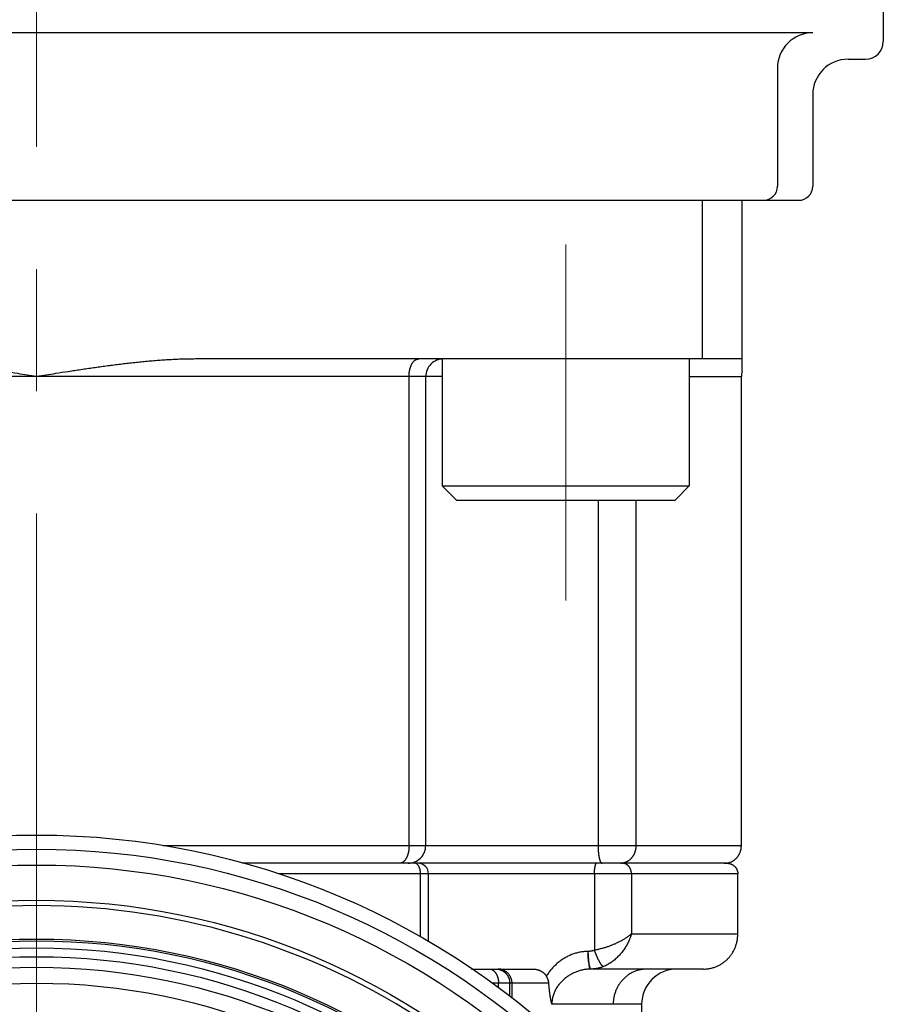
# Model space of a CAD drawing. Header units: millimetres. Extents: x 0 to 1300, y 0 to 891.
# Tile 38 of 133: x 180 to 204, y 494 to 522. Entities that reach past the tile are written whole.
import ezdxf

# ---------------------------------------------------------------- set-up
doc = ezdxf.new("R2010")
doc.units = ezdxf.units.MM
doc.header["$LTSCALE"] = 0.545669
doc.linetypes.add('CENTER', pattern=[50.8, 31.75, -6.35, 6.35, -6.35])
for name, color, linetype in [('NoLayerName_001', 7, 'Continuous'), ('NoLayerName_004', 7, 'Continuous'), ('NoLayerName_007', 7, 'Continuous')]:
    doc.layers.add(name, color=color, linetype=linetype)

msp = doc.modelspace()

# ---------------------------------------------------------------- linework, layer by layer
at = {"layer": 'NoLayerName_001', "color": 4, "linetype": 'CENTER', "lineweight": 13}
msp.add_line((180, 618.6024), (180, 449.1412), dxfattribs=at)
at = {"layer": 'NoLayerName_001', "color": 7, "linetype": 'Continuous', "lineweight": 25}
for p, q in [((204, 536.4621), (204, 521.1024)), ((201.9972, 521.3529), (158.0003, 521.3529)), ((203, 520.6024), (203.5, 520.6024)), ((201, 520.3529), (201, 517.0024)), ((202, 519.6024), (202, 517.0024)), ((158.4, 516.6024), (201.6, 516.6024))]:
    msp.add_line(p, q, dxfattribs=at)
at = {"layer": 'NoLayerName_001', "color": 2, "linetype": 'CENTER', "lineweight": 13}
msp.add_line((195, 505.2558), (195, 515.3489), dxfattribs=at)
at = {"layer": 'NoLayerName_001', "color": 110, "linetype": 'Continuous', "lineweight": 25}
for p, q in [((191.5, 512.1024), (191.5, 508.5024)), ((198.5, 512.1024), (198.5, 508.5024)), ((191.5, 508.5024), (191.9, 508.1024)), ((191.5, 508.5024), (198.5, 508.5024)), ((198.5, 508.5024), (198.1, 508.1024)), ((191.9, 508.1024), (198.1, 508.1024))]:
    msp.add_line(p, q, dxfattribs=at)
at = {"layer": 'NoLayerName_001', "color": 7, "linetype": 'Continuous', "lineweight": 25}
for radius in [21.15, 17.8]:
    msp.add_circle((180, 476.6024), radius, dxfattribs=at)
for centre, radius, start, end in [((202, 520.3529), 1, 90, 180), ((203.5, 521.1024), 0.5, 270, 0), ((203, 519.6024), 1, 90, 180), ((200.6, 517.0024), 0.4, 270, 360), ((201.6, 517.0024), 0.4, 270, 0)]:
    msp.add_arc(centre, radius, start, end, dxfattribs=at)
at = {"layer": 'NoLayerName_004', "color": 7, "linetype": 'Continuous', "lineweight": 25}
for radius in [22, 20.15, 19.05, 19]:
    msp.add_circle((180, 476.6024), radius, dxfattribs=at)
at = {"layer": 'NoLayerName_004', "color": 8, "linetype": 'Continuous', "lineweight": 25}
for radius in [21.6, 18.8, 18.5491, 18.2499]:
    msp.add_circle((180, 476.6024), radius, dxfattribs=at)
at = {"layer": 'NoLayerName_004', "color": 7, "linetype": 'Continuous', "lineweight": 25}
msp.add_arc((180, 476.6024), 20, 20.13421, 159.86579, dxfattribs=at)
at = {"layer": 'NoLayerName_007', "color": 7, "linetype": 'Continuous', "lineweight": 25}
for p, q in [((198.8746, 512.1024), (198.8746, 516.6024)), ((200, 511.7585), (200, 516.6024)), ((200, 512.1024), (184.5, 512.1024)), ((191.0285, 498.3024), (191.0285, 511.6024)), ((199.9762, 498.3024), (199.9762, 511.6024)), ((190.8091, 497.8024), (185.8172, 497.8024)), ((199.5695, 497.8024), (190.823, 497.8024)), ((191.1091, 495.5764), (191.1091, 497.5024)), ((199.876, 495.8024), (199.876, 497.5024)), ((192.3302, 494.8024), (194.0641, 494.8024)), ((198.9, 494.8024), (195.7093, 494.8024)), ((197.15, 493.8024), (197.15, 490.3561))]:
    msp.add_line(p, q, dxfattribs=at)
at = {"layer": 'NoLayerName_007', "color": 8, "linetype": 'Continuous', "lineweight": 25}
for p, q in [((191.5, 511.6024), (168.5, 511.6024)), ((190.5564, 498.3024), (190.5564, 511.6024)), ((198.5, 511.6024), (199.9762, 511.6024)), ((195.9147, 508.1024), (195.9147, 498.3024)), ((196.9872, 508.1024), (196.9872, 498.3024)), ((183.5888, 498.3024), (199.9762, 498.3024)), ((199.876, 497.5024), (186.862, 497.5024)), ((190.8825, 495.7034), (190.8825, 497.5024)), ((195.8131, 497.5024), (195.8131, 495.3364)), ((196.8605, 497.5024), (196.8605, 495.8024)), ((196.8605, 495.8024), (199.876, 495.8024)), ((193.0929, 494.4024), (192.9286, 494.4024)), ((193.0929, 494.2735), (193.0929, 494.4024)), ((194.519, 494.4024), (193.0929, 494.4024)), ((193.4107, 494.0229), (193.4107, 494.4024)), ((193.4675, 494.4024), (193.4675, 493.9781)), ((197.15, 493.8024), (194.6026, 493.8024))]:
    msp.add_line(p, q, dxfattribs=at)
at = {"layer": 'NoLayerName_007', "color": 7, "linetype": 'Continuous', "lineweight": 25}
for centre, radius, start, end in [((191.5285, 511.6024), 0.5, 89.99995, 180), ((200.4993, 511.6023), 0.5231, 162.63695, 179.9965), ((190.5285, 498.3024), 0.5, 269.99986, 0), ((199.4943, 498.2733), 0.4708, 286.96813, 302.86076), ((190.8091, 497.5024), 0.3, 0, 90), ((199.4935, 498.2776), 0.4753, 270.03363, 286.91413), ((198.15, 493.8024), 1, 90, 180), ((198.9002, 495.7925), 0.9901, 269.98827, 278.1872)]:
    msp.add_arc(centre, radius, start, end, dxfattribs=at)
at = {"layer": 'NoLayerName_007', "color": 8, "linetype": 'Continuous', "lineweight": 25}
for centre, radius, start, end in [((196.5623, 498.1607), 0.3583, 270.02322, 276.99364), ((193.086, 494.4377), 0.3647, 78.17506, 89.94135)]:
    msp.add_arc(centre, radius, start, end, dxfattribs=at)
at = {"layer": 'NoLayerName_007', "color": 7, "linetype": 'Continuous', "lineweight": 25}
for points, knots in [([(180, 511.6024), (179.8209, 511.6306), (179.5225, 511.678), (179.1643, 511.7336), (178.9253, 511.77), (178.746, 511.7969), (178.5667, 511.8232), (178.3873, 511.849), (178.2077, 511.8741), (178.0281, 511.8985), (177.8484, 511.9221), (177.6686, 511.9447), (177.4886, 511.9664), (177.3085, 511.987), (177.1283, 512.0064), (176.9479, 512.0244), (176.7673, 512.041), (176.5866, 512.0561), (176.4058, 512.0694), (176.2248, 512.0808), (176.0437, 512.0901), (175.8625, 512.097), (175.6813, 512.1016), (175.5604, 512.1019), (175.5, 512.1024)], [0, 0, 0, 0, 0.5438337, 0.9064049, 1.0876883, 1.2689679, 1.4502428, 1.6315127, 1.8127779, 1.9940398, 2.1753005, 2.3565633, 2.5378292, 2.7190981, 2.9003716, 3.0816537, 3.262951, 3.4442727, 3.625618, 3.8069655, 3.988298, 4.1696063, 4.3508895, 4.5321566, 4.5321566, 4.5321566, 4.5321566]), ([(184.5, 512.1024), (184.4396, 512.1019), (184.3187, 512.1016), (184.1375, 512.097), (183.9563, 512.0901), (183.7752, 512.0808), (183.5942, 512.0694), (183.4134, 512.0561), (183.2327, 512.041), (183.0521, 512.0244), (182.8717, 512.0064), (182.6915, 511.987), (182.5114, 511.9664), (182.3314, 511.9447), (182.1516, 511.9221), (181.9719, 511.8985), (181.7923, 511.8741), (181.6127, 511.849), (181.4333, 511.8232), (181.254, 511.7969), (181.0747, 511.77), (180.8357, 511.7336), (180.4775, 511.678), (180.1791, 511.6306), (180, 511.6024)], [0, 0, 0, 0, 0.181267, 0.3625503, 0.5438585, 0.7251911, 0.9065386, 1.0878838, 1.2692055, 1.4505029, 1.631785, 1.8130585, 1.9943273, 2.1755933, 2.356856, 2.5381168, 2.7193787, 2.9006439, 3.0819138, 3.2631887, 3.4444683, 3.6257516, 3.9883229, 4.5321566, 4.5321566, 4.5321566, 4.5321566]), ([(199.7498, 497.8778), (199.7566, 497.8825), (199.7705, 497.8916), (199.7903, 497.9068), (199.8093, 497.9229), (199.8275, 497.9401), (199.8449, 497.9582), (199.8613, 497.9772), (199.8768, 497.997), (199.8913, 498.0176), (199.9047, 498.0389), (199.917, 498.0609), (199.9281, 498.0835), (199.9382, 498.1066), (199.947, 498.1302), (199.9548, 498.1542), (199.9613, 498.1785), (199.9667, 498.203), (199.9709, 498.2278), (199.9739, 498.2526), (199.9759, 498.2775), (199.976, 498.2941), (199.9762, 498.3024)], [0, 0, 0, 0, 0.02485054, 0.04976449, 0.0747381, 0.09976536, 0.12483871, 0.14994966, 0.17508941, 0.20024952, 0.22542249, 0.25060288, 0.27578944, 0.30097968, 0.32616792, 0.35134583, 0.37650299, 0.40162748, 0.42670648, 0.45172674, 0.47667527, 0.5015398, 0.5015398, 0.5015398, 0.5015398]), ([(199.5695, 497.8024), (199.572, 497.8023), (199.5771, 497.8023), (199.5847, 497.802), (199.5924, 497.8016), (199.6, 497.8009), (199.6076, 497.8001), (199.6152, 497.799), (199.6228, 497.7978), (199.6303, 497.7964), (199.6378, 497.7948), (199.6453, 497.7931), (199.6527, 497.7911), (199.6601, 497.789), (199.6674, 497.7867), (199.6746, 497.7843), (199.6794, 497.7825), (199.6818, 497.7816)], [0, 0, 0, 0, 0.00762146, 0.01525752, 0.02290609, 0.03056499, 0.03823195, 0.0459047, 0.0535809, 0.06125819, 0.06893425, 0.07660672, 0.08427333, 0.09193181, 0.09957997, 0.10721572, 0.11483705, 0.11483705, 0.11483705, 0.11483705]), ([(199.6818, 497.7816), (199.6872, 497.7793), (199.6983, 497.7749), (199.7144, 497.7669), (199.7301, 497.7581), (199.7453, 497.7483), (199.7599, 497.7377), (199.7739, 497.7262), (199.7872, 497.7139), (199.7998, 497.7008), (199.8115, 497.6869), (199.8224, 497.6723), (199.8323, 497.6571), (199.8413, 497.6413), (199.8493, 497.6249), (199.8563, 497.6082), (199.8623, 497.591), (199.8673, 497.5736), (199.8712, 497.5559), (199.8739, 497.5381), (199.8758, 497.5203), (199.8759, 497.5083), (199.876, 497.5024)], [0, 0, 0, 0, 0.01784783, 0.03577175, 0.05376044, 0.07180174, 0.08988355, 0.10799465, 0.12612556, 0.1442694, 0.16242273, 0.18058645, 0.19876362, 0.21695095, 0.2351404, 0.25332089, 0.27147929, 0.28960145, 0.30767314, 0.32568107, 0.34361393, 0.36146339, 0.36146339, 0.36146339, 0.36146339]), ([(199.0412, 494.8125), (199.0566, 494.8151), (199.0876, 494.8198), (199.1334, 494.83), (199.1789, 494.8423), (199.2237, 494.8568), (199.2677, 494.8735), (199.3109, 494.8923), (199.3531, 494.9132), (199.3942, 494.9362), (199.4341, 494.9612), (199.4727, 494.9882), (199.51, 495.017), (199.5458, 495.0475), (199.5801, 495.0798), (199.6127, 495.1138), (199.6437, 495.1492), (199.6729, 495.1862), (199.7003, 495.2245), (199.7259, 495.264), (199.7496, 495.3048), (199.7714, 495.3466), (199.7912, 495.3895), (199.8089, 495.4333), (199.8246, 495.4778), (199.8383, 495.5231), (199.8499, 495.5689), (199.8594, 495.6151), (199.8668, 495.6617), (199.8721, 495.7085), (199.8755, 495.7554), (199.8757, 495.7867), (199.876, 495.8024)], [0, 0, 0, 0, 0.0468914, 0.0938675, 0.1409062, 0.1879858, 0.2350861, 0.2821898, 0.3292835, 0.3763658, 0.4234414, 0.4705128, 0.5175806, 0.564644, 0.6117024, 0.6587556, 0.7058107, 0.7528775, 0.7999629, 0.847071, 0.8942045, 0.9413645, 0.9885518, 1.0357668, 1.0830037, 1.1302502, 1.1774902, 1.2247051, 1.2718745, 1.3189768, 1.3659903, 1.4128941, 1.4128941, 1.4128941, 1.4128941]), ([(194.0641, 494.8024), (194.0716, 494.8022), (194.0866, 494.8021), (194.1091, 494.8006), (194.1315, 494.7981), (194.1538, 494.7946), (194.176, 494.7901), (194.198, 494.7846), (194.2197, 494.7781), (194.241, 494.7705), (194.2621, 494.7619), (194.2826, 494.7522), (194.3027, 494.7414), (194.3223, 494.7296), (194.3412, 494.7169), (194.3594, 494.7031), (194.3768, 494.6885), (194.3934, 494.673), (194.4092, 494.6567), (194.4239, 494.6396), (194.4377, 494.6218), (194.4459, 494.6092), (194.4501, 494.603)], [0, 0, 0, 0, 0.02244823, 0.04495486, 0.06750837, 0.0900988, 0.11271813, 0.13536067, 0.15802351, 0.18070686, 0.20341456, 0.22615437, 0.24893193, 0.27173283, 0.29453792, 0.3173286, 0.34008763, 0.36279991, 0.38545328, 0.40803935, 0.43055437, 0.45300013, 0.45300013, 0.45300013, 0.45300013]), ([(194.519, 494.4024), (194.5187, 494.4059), (194.5182, 494.413), (194.517, 494.4236), (194.5155, 494.4342), (194.5137, 494.4448), (194.5116, 494.4553), (194.5092, 494.4658), (194.5065, 494.4762), (194.5036, 494.4866), (194.5004, 494.4968), (194.497, 494.507), (194.4933, 494.5171), (194.4894, 494.5271), (194.4852, 494.5371), (194.4808, 494.5468), (194.4762, 494.5565), (194.4714, 494.5661), (194.4664, 494.5755), (194.4612, 494.5848), (194.4558, 494.594), (194.452, 494.6), (194.4501, 494.603)], [0, 0, 0, 0, 0.01067194, 0.02135747, 0.03205702, 0.04277039, 0.05349682, 0.06423499, 0.07498308, 0.08573882, 0.09649948, 0.10726192, 0.11802267, 0.12877788, 0.13952342, 0.15025484, 0.16096749, 0.17165881, 0.1823337, 0.19299843, 0.20365914, 0.21432184, 0.21432184, 0.21432184, 0.21432184]), ([(194.6026, 493.8024), (194.6005, 493.8123), (194.5963, 493.832), (194.5903, 493.8617), (194.5845, 493.8915), (194.5789, 493.9213), (194.5735, 493.9511), (194.5683, 493.981), (194.5634, 494.0109), (194.5587, 494.0408), (194.5542, 494.0708), (194.5499, 494.1008), (194.5459, 494.1309), (194.542, 494.161), (194.5384, 494.1911), (194.535, 494.2212), (194.5318, 494.2514), (194.5288, 494.2815), (194.526, 494.3117), (194.5235, 494.3419), (194.5211, 494.3721), (194.5197, 494.3923), (194.519, 494.4024)], [0, 0, 0, 0, 0.03030353, 0.06060714, 0.09091162, 0.12121789, 0.15152703, 0.18183968, 0.21215552, 0.24247414, 0.27279508, 0.30311785, 0.33344192, 0.36376672, 0.39409165, 0.42441609, 0.45473938, 0.48506081, 0.51537966, 0.54569518, 0.57600658, 0.60631303, 0.60631303, 0.60631303, 0.60631303])]:
    msp.add_open_spline(points, degree=3, knots=knots, dxfattribs=at)
at = {"layer": 'NoLayerName_007', "color": 8, "linetype": 'Continuous', "lineweight": 25}
for points, knots in [([(190.5564, 511.6024), (190.5564, 511.6082), (190.5564, 511.6198), (190.5569, 511.6373), (190.5577, 511.6548), (190.5589, 511.6722), (190.5603, 511.6896), (190.5621, 511.7071), (190.5643, 511.7244), (190.5668, 511.7418), (190.5696, 511.759), (190.5728, 511.7763), (190.5763, 511.7934), (190.5802, 511.8105), (190.5845, 511.8276), (190.5892, 511.8445), (190.5943, 511.8612), (190.5998, 511.8779), (190.6058, 511.8943), (190.6122, 511.9106), (190.6192, 511.9267), (190.6267, 511.9425), (190.6347, 511.958), (190.6432, 511.9733), (190.6523, 511.9882), (190.6621, 512.0027), (190.6725, 512.0168), (190.6835, 512.0303), (190.6953, 512.0432), (190.708, 512.0553), (190.7217, 512.0665), (190.7365, 512.0766), (190.7521, 512.0853), (190.7685, 512.0926), (190.7854, 512.098), (190.8027, 512.1017), (190.8145, 512.102), (190.8203, 512.1024)], [0, 0, 0, 0, 0.01746569, 0.03493762, 0.05241523, 0.0698982, 0.0873864, 0.10487998, 0.12237931, 0.13988504, 0.15739809, 0.17491963, 0.19245116, 0.20999273, 0.22753798, 0.24508014, 0.26261418, 0.28013692, 0.29764718, 0.31514593, 0.33263645, 0.35012446, 0.36761824, 0.38512087, 0.40261807, 0.42009804, 0.43755586, 0.45499542, 0.47244174, 0.4899515, 0.50761667, 0.52548373, 0.54343067, 0.56133344, 0.57910594, 0.59671445, 0.61419426, 0.61419426, 0.61419426, 0.61419426]), ([(190.5564, 498.3024), (190.5563, 498.2957), (190.5563, 498.2822), (190.5556, 498.2621), (190.5546, 498.2419), (190.5531, 498.2218), (190.5512, 498.2017), (190.5488, 498.1816), (190.5459, 498.1616), (190.5426, 498.1416), (190.5388, 498.1218), (190.5345, 498.102), (190.5296, 498.0824), (190.5243, 498.063), (190.5184, 498.0437), (190.512, 498.0246), (190.505, 498.0057), (190.4974, 497.987), (190.4891, 497.9687), (190.4802, 497.9506), (190.4705, 497.933), (190.46, 497.9157), (190.4486, 497.899), (190.4364, 497.8829), (190.4231, 497.8676), (190.409, 497.8532), (190.3985, 497.8448), (190.3934, 497.8404)], [0, 0, 0, 0, 0.02011632, 0.04027138, 0.06045612, 0.08066217, 0.10088189, 0.12110847, 0.1413359, 0.16155911, 0.181774, 0.2019775, 0.22216765, 0.24234367, 0.262506, 0.28265641, 0.30279652, 0.32292495, 0.34304465, 0.36316538, 0.38330427, 0.40348648, 0.42372563, 0.44396998, 0.46417165, 0.48431197, 0.50440706, 0.50440706, 0.50440706, 0.50440706]), ([(195.9147, 498.3024), (195.9147, 498.2962), (195.9147, 498.2838), (195.915, 498.2653), (195.9153, 498.2467), (195.9158, 498.2282), (195.9165, 498.2096), (195.9173, 498.1911), (195.9183, 498.1725), (195.9195, 498.154), (195.9209, 498.1355), (195.9225, 498.117), (195.9242, 498.0986), (195.9262, 498.0801), (195.9284, 498.0617), (195.9308, 498.0433), (195.9334, 498.025), (195.9363, 498.0066), (195.9394, 497.9884), (195.9429, 497.9702), (195.9466, 497.952), (195.9508, 497.9339), (195.9554, 497.9159), (195.9604, 497.898), (195.9662, 497.8803), (195.9727, 497.8629), (195.978, 497.8518), (195.9806, 497.8462)], [0, 0, 0, 0, 0.01854259, 0.03709341, 0.05565039, 0.07421165, 0.09277546, 0.11134024, 0.12990461, 0.14846736, 0.16702748, 0.18558417, 0.20413681, 0.22268502, 0.24122865, 0.25976778, 0.27830272, 0.2968346, 0.31536625, 0.33390218, 0.35244859, 0.37101361, 0.38960685, 0.4082144, 0.42679988, 0.44534847, 0.46387707, 0.46387707, 0.46387707, 0.46387707]), ([(196.9872, 498.3024), (196.987, 498.2946), (196.9869, 498.2789), (196.9854, 498.2555), (196.9831, 498.2321), (196.9798, 498.2087), (196.9756, 498.1855), (196.9704, 498.1625), (196.9643, 498.1397), (196.9572, 498.1171), (196.9491, 498.0949), (196.94, 498.073), (196.93, 498.0515), (196.919, 498.0304), (196.907, 498.0099), (196.8941, 497.99), (196.8804, 497.9707), (196.8657, 497.9522), (196.8501, 497.9344), (196.8337, 497.9175), (196.8166, 497.9014), (196.8044, 497.8917), (196.7984, 497.8867)], [0, 0, 0, 0, 0.02343402, 0.04691597, 0.07043809, 0.09399352, 0.11757651, 0.14118271, 0.16480942, 0.18845583, 0.2121233, 0.23581561, 0.25953747, 0.28327837, 0.30701898, 0.33074177, 0.35443163, 0.3780765, 0.401668, 0.42520202, 0.44867941, 0.4721066, 0.4721066, 0.4721066, 0.4721066]), ([(196.7984, 497.8867), (196.7956, 497.8845), (196.7901, 497.8802), (196.7816, 497.874), (196.7729, 497.868), (196.7641, 497.8623), (196.7551, 497.8567), (196.746, 497.8514), (196.7367, 497.8464), (196.7272, 497.8416), (196.7176, 497.837), (196.7079, 497.8327), (196.6981, 497.8287), (196.6881, 497.8249), (196.6781, 497.8214), (196.668, 497.8182), (196.6578, 497.8152), (196.6475, 497.8126), (196.6372, 497.8102), (196.6268, 497.8082), (196.6164, 497.8064), (196.6094, 497.8055), (196.606, 497.805)], [0, 0, 0, 0, 0.01052295, 0.02104533, 0.03157166, 0.04210702, 0.05265708, 0.06322693, 0.07381553, 0.08441937, 0.0950349, 0.10565859, 0.11628693, 0.12691649, 0.13754393, 0.14816606, 0.15877984, 0.16938244, 0.17997127, 0.190544, 0.20109861, 0.21163344, 0.21163344, 0.21163344, 0.21163344]), ([(190.3439, 497.8121), (190.3428, 497.8117), (190.3406, 497.8108), (190.3373, 497.8097), (190.334, 497.8087), (190.3306, 497.8077), (190.3272, 497.8068), (190.3238, 497.806), (190.3203, 497.8052), (190.3169, 497.8046), (190.3134, 497.804), (190.3099, 497.8035), (190.3064, 497.8031), (190.3029, 497.8028), (190.2994, 497.8026), (190.2959, 497.8024), (190.2936, 497.8024), (190.2924, 497.8024)], [0, 0, 0, 0, 0.003496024, 0.006999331, 0.01050858, 0.014022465, 0.017539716, 0.021059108, 0.02457947, 0.028099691, 0.031618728, 0.035135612, 0.038649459, 0.042159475, 0.045664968, 0.049165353, 0.052660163, 0.052660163, 0.052660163, 0.052660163]), ([(190.3934, 497.8404), (190.3927, 497.8399), (190.3912, 497.8387), (190.3889, 497.837), (190.3866, 497.8353), (190.3843, 497.8336), (190.3819, 497.832), (190.3795, 497.8304), (190.3771, 497.8288), (190.3747, 497.8273), (190.3722, 497.8258), (190.3698, 497.8244), (190.3673, 497.8229), (190.3648, 497.8216), (190.3622, 497.8202), (190.3597, 497.8189), (190.3571, 497.8177), (190.3545, 497.8165), (190.3519, 497.8153), (190.3492, 497.8142), (190.3466, 497.8131), (190.3448, 497.8124), (190.3439, 497.8121)], [0, 0, 0, 0, 0.002859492, 0.005718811, 0.008578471, 0.011439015, 0.014301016, 0.017164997, 0.020030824, 0.022898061, 0.025766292, 0.028635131, 0.031504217, 0.034373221, 0.037241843, 0.040109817, 0.042976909, 0.045842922, 0.048707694, 0.051571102, 0.054433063, 0.057293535, 0.057293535, 0.057293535, 0.057293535]), ([(190.7505, 497.7966), (190.7498, 497.7968), (190.7484, 497.7973), (190.7464, 497.798), (190.7443, 497.7986), (190.7422, 497.7992), (190.7401, 497.7997), (190.7379, 497.8002), (190.7358, 497.8007), (190.7337, 497.8011), (190.7315, 497.8014), (190.7293, 497.8017), (190.7272, 497.802), (190.725, 497.8021), (190.7228, 497.8023), (190.7207, 497.8024), (190.7192, 497.8024), (190.7185, 497.8024)], [0, 0, 0, 0, 0.002170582, 0.004345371, 0.006523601, 0.008704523, 0.010887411, 0.013071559, 0.015256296, 0.017440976, 0.019624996, 0.021807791, 0.023988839, 0.026167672, 0.028343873, 0.030517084, 0.032687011, 0.032687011, 0.032687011, 0.032687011]), ([(190.8701, 497.6172), (190.8692, 497.6207), (190.8676, 497.6278), (190.8648, 497.6384), (190.8617, 497.6489), (190.8584, 497.6593), (190.8547, 497.6697), (190.8507, 497.6802), (190.8463, 497.6906), (190.8415, 497.701), (190.8363, 497.7113), (190.8307, 497.7214), (190.8247, 497.7313), (190.8182, 497.7409), (190.8113, 497.7501), (190.804, 497.7588), (190.7963, 497.7669), (190.7881, 497.7744), (190.7794, 497.7813), (190.7702, 497.7873), (190.7607, 497.7926), (190.7538, 497.7952), (190.7505, 497.7966)], [0, 0, 0, 0, 0.01094215, 0.0218444, 0.03274799, 0.04369573, 0.05473189, 0.06590212, 0.07724041, 0.08871421, 0.10027134, 0.11186342, 0.12344668, 0.13498287, 0.14644046, 0.15779602, 0.16903584, 0.18015775, 0.19117324, 0.20210942, 0.21301098, 0.22394147, 0.22394147, 0.22394147, 0.22394147]), ([(190.8825, 497.5024), (190.8825, 497.5043), (190.8825, 497.5082), (190.8824, 497.5139), (190.8823, 497.5197), (190.8821, 497.5255), (190.8818, 497.5313), (190.8814, 497.5371), (190.881, 497.5428), (190.8806, 497.5486), (190.8801, 497.5544), (190.8795, 497.5601), (190.8788, 497.5659), (190.8781, 497.5716), (190.8773, 497.5774), (190.8765, 497.5831), (190.8756, 497.5888), (190.8746, 497.5945), (190.8736, 497.6002), (190.8725, 497.6059), (190.8713, 497.6115), (190.8705, 497.6153), (190.8701, 497.6172)], [0, 0, 0, 0, 0.00578183, 0.01156565, 0.01735116, 0.02313805, 0.02892604, 0.03471484, 0.04050419, 0.0462938, 0.05208343, 0.05787282, 0.06366174, 0.06944996, 0.07523725, 0.08102342, 0.08680827, 0.09259167, 0.0983738, 0.10415501, 0.10993569, 0.11571629, 0.11571629, 0.11571629, 0.11571629]), ([(195.8131, 497.5024), (195.8131, 497.5059), (195.8131, 497.5128), (195.8132, 497.5232), (195.8134, 497.5337), (195.8136, 497.5441), (195.814, 497.5545), (195.8144, 497.5649), (195.8148, 497.5753), (195.8154, 497.5858), (195.8161, 497.5962), (195.8168, 497.6067), (195.8177, 497.6172), (195.8187, 497.6277), (195.8198, 497.6382), (195.8209, 497.6488), (195.8222, 497.6592), (195.8236, 497.6697), (195.825, 497.68), (195.8266, 497.6903), (195.8282, 497.7005), (195.83, 497.7105), (195.8318, 497.7204), (195.8337, 497.7302), (195.836, 497.74), (195.8387, 497.7499), (195.842, 497.76), (195.846, 497.7702), (195.8507, 497.7808), (195.8561, 497.7907), (195.8628, 497.8002), (195.8701, 497.8013), (195.8732, 497.8024)], [0, 0, 0, 0, 0.01043702, 0.0208617, 0.03127873, 0.04169287, 0.05210898, 0.06253198, 0.07296692, 0.08341893, 0.09389321, 0.10439511, 0.11493003, 0.12549918, 0.13608723, 0.14667486, 0.15724275, 0.16777156, 0.17824198, 0.18863471, 0.19893049, 0.20911011, 0.21915908, 0.22913496, 0.23915615, 0.24935188, 0.25986296, 0.27084232, 0.28245347, 0.29439865, 0.30530239, 0.31514447, 0.31514447, 0.31514447, 0.31514447]), ([(195.9806, 497.8462), (195.9809, 497.8455), (195.9815, 497.8443), (195.9825, 497.8424), (195.9835, 497.8406), (195.9845, 497.8388), (195.9855, 497.8369), (195.9865, 497.8351), (195.9876, 497.8333), (195.9887, 497.8315), (195.9898, 497.8298), (195.991, 497.828), (195.9922, 497.8263), (195.9934, 497.8245), (195.9946, 497.8229), (195.9959, 497.8212), (195.9972, 497.8196), (195.9986, 497.818), (196, 497.8164), (196.0015, 497.8149), (196.0029, 497.8135), (196.004, 497.8125), (196.0045, 497.8121)], [0, 0, 0, 0, 0.002087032, 0.004173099, 0.006259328, 0.008346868, 0.010436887, 0.012530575, 0.014628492, 0.01672953, 0.018832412, 0.020935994, 0.023039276, 0.025141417, 0.027241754, 0.029339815, 0.031435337, 0.033528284, 0.035618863, 0.037707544, 0.039795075, 0.0418825, 0.0418825, 0.0418825, 0.0418825]), ([(196.0045, 497.8121), (196.0048, 497.8118), (196.0054, 497.8113), (196.0063, 497.8105), (196.0073, 497.8097), (196.0082, 497.809), (196.0092, 497.8083), (196.0102, 497.8076), (196.0112, 497.807), (196.0123, 497.8064), (196.0134, 497.8058), (196.0145, 497.8052), (196.0156, 497.8047), (196.0168, 497.8043), (196.0179, 497.8038), (196.0191, 497.8035), (196.0203, 497.8031), (196.0214, 497.8029), (196.0226, 497.8027), (196.0238, 497.8025), (196.025, 497.8024), (196.0258, 497.8024), (196.0262, 497.8024)], [0, 0, 0, 0, 0.001203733, 0.002406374, 0.003609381, 0.004814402, 0.006023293, 0.007238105, 0.008459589, 0.009686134, 0.010916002, 0.012147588, 0.013379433, 0.014610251, 0.015838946, 0.017064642, 0.018286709, 0.019504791, 0.020718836, 0.021929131, 0.023136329, 0.02434148, 0.02434148, 0.02434148, 0.02434148]), ([(196.7334, 497.7622), (196.7315, 497.7634), (196.7278, 497.7659), (196.7221, 497.7694), (196.7163, 497.7728), (196.7104, 497.776), (196.7044, 497.7791), (196.6983, 497.782), (196.6921, 497.7847), (196.6858, 497.7872), (196.6794, 497.7896), (196.673, 497.7917), (196.6664, 497.7937), (196.6599, 497.7955), (196.6533, 497.7971), (196.6466, 497.7985), (196.64, 497.7997), (196.6332, 497.8006), (196.6265, 497.8014), (196.6198, 497.802), (196.6131, 497.8023), (196.6086, 497.8023), (196.6063, 497.8024)], [0, 0, 0, 0, 0.00671712, 0.01343357, 0.02015334, 0.02688059, 0.03361973, 0.04037456, 0.04714402, 0.05392513, 0.06071494, 0.06751052, 0.07430906, 0.08110781, 0.08790421, 0.09469584, 0.10148047, 0.10825613, 0.1150211, 0.12177395, 0.12851359, 0.1352393, 0.1352393, 0.1352393, 0.1352393]), ([(196.8605, 497.5024), (196.8604, 497.5073), (196.8603, 497.5173), (196.8593, 497.5322), (196.8578, 497.5471), (196.8556, 497.5619), (196.8527, 497.5767), (196.8492, 497.5913), (196.8451, 497.6058), (196.8403, 497.62), (196.8349, 497.6341), (196.8287, 497.6479), (196.822, 497.6614), (196.8145, 497.6746), (196.8065, 497.6874), (196.7978, 497.6998), (196.7885, 497.7117), (196.7786, 497.7231), (196.7681, 497.7339), (196.7571, 497.7441), (196.7456, 497.7536), (196.7374, 497.7593), (196.7334, 497.7622)], [0, 0, 0, 0, 0.01490535, 0.02984473, 0.04481259, 0.0598041, 0.07481533, 0.08984348, 0.10488707, 0.11994615, 0.13502251, 0.15011987, 0.16524283, 0.18038318, 0.19552462, 0.21065237, 0.22575388, 0.24081934, 0.2558423, 0.27082023, 0.28575515, 0.30065426, 0.30065426, 0.30065426, 0.30065426]), ([(196.8605, 495.8024), (196.849, 495.7921), (196.8264, 495.7711), (196.7902, 495.742), (196.7531, 495.7143), (196.7149, 495.6879), (196.6759, 495.6627), (196.6364, 495.6385), (196.5963, 495.6153), (196.5557, 495.593), (196.5146, 495.5716), (196.4731, 495.5511), (196.4311, 495.5314), (196.3888, 495.5124), (196.3461, 495.4942), (196.3031, 495.4768), (196.2598, 495.4601), (196.2162, 495.4443), (196.1723, 495.4291), (196.1281, 495.4148), (196.0837, 495.4012), (196.039, 495.3884), (195.9942, 495.3764), (195.9491, 495.3652), (195.904, 495.3548), (195.8586, 495.345), (195.8283, 495.3393), (195.8131, 495.3364)], [0, 0, 0, 0, 0.0462886, 0.0926104, 0.138985, 0.185401, 0.2318205, 0.2781943, 0.3245248, 0.3708326, 0.4171351, 0.4634464, 0.5097773, 0.5561348, 0.6025183, 0.6489237, 0.6953469, 0.7417831, 0.7882275, 0.834675, 0.8811204, 0.927558, 0.9739824, 1.0203877, 1.066768, 1.1131175, 1.1594299, 1.1594299, 1.1594299, 1.1594299]), ([(196.8605, 495.8024), (196.8544, 495.7824), (196.8428, 495.7421), (196.8215, 495.6829), (196.798, 495.6245), (196.7718, 495.5671), (196.7432, 495.5108), (196.7121, 495.4556), (196.6788, 495.4017), (196.6432, 495.3492), (196.6054, 495.298), (196.5654, 495.2484), (196.5235, 495.2003), (196.4795, 495.1541), (196.4336, 495.1098), (196.3859, 495.0677), (196.3364, 495.0279), (196.2852, 494.9906), (196.2323, 494.9559), (196.1779, 494.9242), (196.122, 494.8951), (196.0834, 494.8788), (196.0643, 494.8703)], [0, 0, 0, 0, 0.0627858, 0.1256457, 0.1885956, 0.2516466, 0.3148057, 0.3780759, 0.4414574, 0.5049478, 0.568543, 0.6322376, 0.696012, 0.7598046, 0.8235533, 0.8872061, 0.9507227, 1.0140769, 1.0772575, 1.140271, 1.2031432, 1.2659209, 1.2659209, 1.2659209, 1.2659209]), ([(195.8131, 495.3364), (195.8096, 495.335), (195.8025, 495.3321), (195.7917, 495.3281), (195.7808, 495.3244), (195.7698, 495.3211), (195.7587, 495.3179), (195.7475, 495.3151), (195.7362, 495.3126), (195.7249, 495.3103), (195.7135, 495.3084), (195.702, 495.3067), (195.6906, 495.3054), (195.6791, 495.3043), (195.6676, 495.3036), (195.6561, 495.3031), (195.6485, 495.303), (195.6447, 495.303)], [0, 0, 0, 0, 0.01146246, 0.02294934, 0.03445737, 0.04598303, 0.05752266, 0.06907246, 0.08062851, 0.09218682, 0.10374338, 0.11529413, 0.12683507, 0.13836221, 0.14987166, 0.16135967, 0.17282259, 0.17282259, 0.17282259, 0.17282259]), ([(196.0643, 494.8703), (196.0601, 494.8732), (196.0512, 494.8783), (196.0401, 494.8891), (196.0297, 494.9002), (196.0199, 494.912), (196.0106, 494.9241), (196.0016, 494.9365), (195.993, 494.9491), (195.9847, 494.9619), (195.9766, 494.9749), (195.9688, 494.988), (195.9612, 495.0013), (195.9538, 495.0147), (195.9465, 495.0281), (195.9393, 495.0417), (195.9323, 495.0553), (195.9254, 495.0689), (195.9186, 495.0826), (195.912, 495.0963), (195.9054, 495.1101), (195.899, 495.124), (195.8926, 495.1379), (195.8864, 495.1518), (195.8802, 495.1658), (195.8741, 495.1798), (195.8682, 495.1939), (195.8623, 495.2079), (195.8565, 495.2221), (195.8508, 495.2363), (195.8451, 495.2505), (195.8396, 495.2647), (195.8341, 495.279), (195.8287, 495.2933), (195.8235, 495.3076), (195.8182, 495.322), (195.8148, 495.3316), (195.8131, 495.3364)], [0, 0, 0, 0, 0.01525843, 0.03063803, 0.04596736, 0.06123732, 0.07649149, 0.09174751, 0.10701216, 0.12228908, 0.13757928, 0.15288145, 0.16819219, 0.18350632, 0.19881718, 0.21411897, 0.22941207, 0.24469806, 0.2599784, 0.27525445, 0.29052745, 0.30579856, 0.32106884, 0.33633924, 0.35161063, 0.36688377, 0.3821588, 0.39743548, 0.41271351, 0.42799259, 0.44327239, 0.45855255, 0.4738327, 0.48911244, 0.50439137, 0.51966906, 0.53494505, 0.53494505, 0.53494505, 0.53494505]), ([(195.6447, 495.303), (195.6255, 495.3026), (195.5871, 495.3023), (195.5296, 495.2983), (195.4722, 495.2919), (195.4152, 495.283), (195.3586, 495.2716), (195.3026, 495.2577), (195.2474, 495.2413), (195.1929, 495.2225), (195.1393, 495.2014), (195.0867, 495.178), (195.035, 495.1523), (194.9844, 495.1245), (194.9348, 495.0946), (194.8864, 495.0627), (194.8392, 495.0289), (194.7934, 494.9932), (194.7488, 494.9557), (194.7057, 494.9166), (194.6641, 494.8759), (194.6241, 494.8337), (194.5857, 494.7901), (194.549, 494.7452), (194.5141, 494.6989), (194.4809, 494.6517), (194.4605, 494.6191), (194.4501, 494.6029)], [0, 0, 0, 0, 0.0575326, 0.1151588, 0.1728474, 0.2305657, 0.2882806, 0.3459596, 0.4035776, 0.461155, 0.5187305, 0.5763373, 0.6340036, 0.6917531, 0.7496042, 0.80756, 0.8656067, 0.923726, 0.981896, 1.0400921, 1.0982872, 1.1564529, 1.2145595, 1.272577, 1.3304755, 1.3882258, 1.4457999, 1.4457999, 1.4457999, 1.4457999]), ([(195.6631, 494.9506), (195.6616, 494.9564), (195.6586, 494.9677), (195.6547, 494.985), (195.6512, 495.0024), (195.6481, 495.0198), (195.6454, 495.0373), (195.643, 495.0549), (195.641, 495.0725), (195.6392, 495.0901), (195.6377, 495.1078), (195.6364, 495.1255), (195.6354, 495.1432), (195.6346, 495.1609), (195.634, 495.1786), (195.6336, 495.1963), (195.6335, 495.214), (195.6336, 495.2317), (195.6338, 495.2494), (195.6343, 495.267), (195.635, 495.2847), (195.6356, 495.2965), (195.6359, 495.3024)], [0, 0, 0, 0, 0.0176869, 0.0353756, 0.05307131, 0.07077707, 0.08849393, 0.10622109, 0.12395606, 0.14169479, 0.15943186, 0.17716122, 0.19488163, 0.21259447, 0.23030103, 0.24800248, 0.26569986, 0.28339412, 0.30108608, 0.31877644, 0.33646582, 0.35415471, 0.35415471, 0.35415471, 0.35415471]), ([(195.6631, 494.9506), (195.6623, 494.9565), (195.6607, 494.9681), (195.6585, 494.9856), (195.6565, 495.0032), (195.6545, 495.0207), (195.6527, 495.0382), (195.651, 495.0558), (195.6494, 495.0734), (195.6479, 495.091), (195.6464, 495.1086), (195.6451, 495.1261), (195.6438, 495.1438), (195.6427, 495.1614), (195.6416, 495.179), (195.6406, 495.1966), (195.6396, 495.2142), (195.6388, 495.2318), (195.638, 495.2495), (195.6372, 495.2671), (195.6365, 495.2847), (195.6361, 495.2965), (195.6359, 495.3024)], [0, 0, 0, 0, 0.01764383, 0.03528806, 0.05293302, 0.07057862, 0.08822443, 0.10587039, 0.12351667, 0.1411634, 0.15881065, 0.17645846, 0.19410679, 0.21175558, 0.22940471, 0.24705402, 0.2647033, 0.28235233, 0.30000082, 0.31764845, 0.33529487, 0.35293971, 0.35293971, 0.35293971, 0.35293971]), ([(192.8297, 494.8024), (192.8355, 494.8021), (192.8472, 494.8019), (192.8646, 494.7989), (192.8817, 494.7945), (192.8984, 494.7885), (192.9145, 494.7811), (192.93, 494.7725), (192.9446, 494.7626), (192.9584, 494.7518), (192.9714, 494.7399), (192.9836, 494.7273), (192.9951, 494.7139), (193.0058, 494.7), (193.0158, 494.6855), (193.0251, 494.6706), (193.0337, 494.6554), (193.0416, 494.6398), (193.049, 494.6239), (193.0557, 494.6077), (193.0618, 494.5913), (193.0673, 494.5747), (193.0723, 494.5579), (193.0767, 494.541), (193.0805, 494.5239), (193.0839, 494.5067), (193.0867, 494.4895), (193.089, 494.4721), (193.0907, 494.4547), (193.092, 494.4373), (193.0928, 494.4198), (193.0928, 494.4082), (193.0929, 494.4024)], [0, 0, 0, 0, 0.01746365, 0.03502399, 0.05268521, 0.07042064, 0.08817993, 0.10589563, 0.12351287, 0.14106939, 0.15861157, 0.17616563, 0.1937395, 0.21132488, 0.22889935, 0.24643806, 0.26394862, 0.28144497, 0.29893725, 0.31643202, 0.33393244, 0.35143854, 0.36894739, 0.38645432, 0.40395838, 0.42145978, 0.43895785, 0.45645108, 0.47393722, 0.49141332, 0.50887579, 0.52632048, 0.52632048, 0.52632048, 0.52632048]), ([(193.0204, 494.8024), (193.0272, 494.8022), (193.041, 494.8021), (193.0615, 494.8003), (193.082, 494.7975), (193.1024, 494.7936), (193.1225, 494.7886), (193.1424, 494.7825), (193.1618, 494.7754), (193.1809, 494.7672), (193.1994, 494.758), (193.2175, 494.7478), (193.2349, 494.7367), (193.2518, 494.7247), (193.268, 494.7118), (193.2835, 494.6981), (193.2982, 494.6836), (193.3122, 494.6683), (193.3253, 494.6523), (193.3376, 494.6357), (193.349, 494.6184), (193.3595, 494.6006), (193.3692, 494.5823), (193.3778, 494.5635), (193.3855, 494.5442), (193.3922, 494.5246), (193.3978, 494.5046), (193.4025, 494.4844), (193.4061, 494.4641), (193.4087, 494.4436), (193.4104, 494.423), (193.4105, 494.4092), (193.4107, 494.4024)], [0, 0, 0, 0, 0.0205854, 0.04122491, 0.06190798, 0.08262271, 0.10335656, 0.12409707, 0.14483264, 0.16555371, 0.18626026, 0.20695731, 0.22764808, 0.24833422, 0.26901635, 0.28969448, 0.31036854, 0.33103979, 0.35171196, 0.37238791, 0.39306943, 0.41375772, 0.43445372, 0.45515863, 0.47587396, 0.49659742, 0.51732185, 0.53803836, 0.55873702, 0.57940736, 0.60003896, 0.62062199, 0.62062199, 0.62062199, 0.62062199]), ([(193.1607, 494.7946), (193.1693, 494.7925), (193.1866, 494.7887), (193.2118, 494.7801), (193.2366, 494.7699), (193.2607, 494.7579), (193.2839, 494.7441), (193.3063, 494.7288), (193.3276, 494.7119), (193.3476, 494.6937), (193.3664, 494.674), (193.3837, 494.6532), (193.3995, 494.6311), (193.4136, 494.608), (193.4262, 494.584), (193.4371, 494.5593), (193.4464, 494.5339), (193.4541, 494.5081), (193.4601, 494.4819), (193.4643, 494.4555), (193.4671, 494.4289), (193.4672, 494.4112), (193.4675, 494.4024)], [0, 0, 0, 0, 0.02648325, 0.05311614, 0.07989297, 0.10679772, 0.1338069, 0.16089239, 0.18802413, 0.21517277, 0.24231231, 0.26942277, 0.29650007, 0.32355812, 0.35060254, 0.3776287, 0.40462375, 0.43156857, 0.45843967, 0.48521117, 0.51185669, 0.53835134, 0.53835134, 0.53835134, 0.53835134]), ([(195.7093, 494.8024), (195.6911, 494.8019), (195.6547, 494.8016), (195.6002, 494.7971), (195.5459, 494.7902), (195.4919, 494.7806), (195.4383, 494.7684), (195.3854, 494.7537), (195.3332, 494.7366), (195.2819, 494.7171), (195.2315, 494.6953), (195.1823, 494.6712), (195.1342, 494.6449), (195.0874, 494.6165), (195.042, 494.586), (194.998, 494.5534), (194.9555, 494.5187), (194.9147, 494.4822), (194.8757, 494.4437), (194.8386, 494.4033), (194.8036, 494.3611), (194.7708, 494.317), (194.7405, 494.2713), (194.7128, 494.2238), (194.6879, 494.1747), (194.6659, 494.1241), (194.6469, 494.0723), (194.6311, 494.0194), (194.6185, 493.9658), (194.6095, 493.9116), (194.6036, 493.857), (194.6032, 493.8206), (194.6026, 493.8024)], [0, 0, 0, 0, 0.0545477, 0.1092004, 0.1639525, 0.2187891, 0.273687, 0.3286163, 0.3835421, 0.4384261, 0.4932525, 0.5480337, 0.6027829, 0.6575137, 0.7122399, 0.7669767, 0.8217408, 0.8765433, 0.9313646, 0.9861859, 1.0410008, 1.0958176, 1.1506601, 1.2055696, 1.2606025, 1.3157542, 1.3709517, 1.4261238, 1.4812077, 1.5361526, 1.590924, 1.6455078, 1.6455078, 1.6455078, 1.6455078]), ([(195.7093, 494.8024), (195.7072, 494.8029), (195.7028, 494.8034), (195.6976, 494.8081), (195.6932, 494.8131), (195.6892, 494.8186), (195.6859, 494.8243), (195.6831, 494.83), (195.6806, 494.8359), (195.6784, 494.8419), (195.6764, 494.8479), (195.6746, 494.854), (195.6729, 494.8602), (195.6714, 494.8665), (195.6701, 494.8728), (195.6689, 494.8792), (195.6678, 494.8856), (195.6669, 494.892), (195.6661, 494.8985), (195.6654, 494.905), (195.6648, 494.9115), (195.6643, 494.9181), (195.6639, 494.9246), (195.6636, 494.9311), (195.6633, 494.9377), (195.6632, 494.9442), (195.6631, 494.9485), (195.6631, 494.9506)], [0, 0, 0, 0, 0.00630183, 0.01301231, 0.0199752, 0.02670713, 0.03323233, 0.03963679, 0.04598619, 0.05232805, 0.05868949, 0.06507504, 0.07148548, 0.07792073, 0.08437995, 0.0908616, 0.09736348, 0.10388277, 0.11041615, 0.11695975, 0.12350929, 0.13006006, 0.13660698, 0.14314464, 0.14966732, 0.15616904, 0.16264358, 0.16264358, 0.16264358, 0.16264358]), ([(195.7191, 494.8024), (195.717, 494.8029), (195.7125, 494.8034), (195.7072, 494.808), (195.7027, 494.8131), (195.6988, 494.8186), (195.6955, 494.8244), (195.6928, 494.8303), (195.6904, 494.8363), (195.6882, 494.8424), (195.6861, 494.8485), (195.6842, 494.8547), (195.6823, 494.8609), (195.6804, 494.8672), (195.6787, 494.8735), (195.6771, 494.8798), (195.6755, 494.8862), (195.674, 494.8926), (195.6726, 494.899), (195.6712, 494.9054), (195.6699, 494.9118), (195.6686, 494.9183), (195.6674, 494.9248), (195.6663, 494.9312), (195.6652, 494.9377), (195.6641, 494.9442), (195.6634, 494.9485), (195.6631, 494.9506)], [0, 0, 0, 0, 0.00639844, 0.01318476, 0.02019658, 0.02697183, 0.03355504, 0.04004062, 0.0464904, 0.05294089, 0.05940787, 0.06589209, 0.07239275, 0.07890878, 0.08543893, 0.09198173, 0.09853556, 0.1050986, 0.11166889, 0.11824432, 0.12482263, 0.13140147, 0.13797835, 0.14455067, 0.15111576, 0.15767083, 0.16421304, 0.16421304, 0.16421304, 0.16421304]), ([(196.0643, 494.8703), (196.057, 494.8675), (196.0425, 494.8616), (196.0204, 494.8536), (195.998, 494.8461), (195.9754, 494.8391), (195.9527, 494.8328), (195.9297, 494.8271), (195.9066, 494.8219), (195.8834, 494.8173), (195.86, 494.8134), (195.8366, 494.81), (195.8131, 494.8072), (195.7896, 494.8051), (195.7661, 494.8035), (195.7426, 494.8025), (195.7269, 494.8025), (195.7191, 494.8024)], [0, 0, 0, 0, 0.02348116, 0.04701204, 0.07058591, 0.09419564, 0.11783377, 0.14149253, 0.16516398, 0.18884001, 0.21251242, 0.23617301, 0.25981361, 0.28342616, 0.30700277, 0.33053578, 0.35401782, 0.35401782, 0.35401782, 0.35401782]), ([(197.2967, 494.8024), (197.2798, 494.8019), (197.2458, 494.8016), (197.1949, 494.797), (197.1443, 494.7898), (197.0941, 494.7798), (197.0444, 494.767), (196.9955, 494.7515), (196.9476, 494.7333), (196.9007, 494.7125), (196.8552, 494.6891), (196.811, 494.6633), (196.7683, 494.6351), (196.7272, 494.6046), (196.6878, 494.5721), (196.6501, 494.5375), (196.6143, 494.501), (196.5805, 494.4627), (196.5487, 494.4226), (196.519, 494.381), (196.4915, 494.3379), (196.4661, 494.2935), (196.443, 494.2479), (196.4223, 494.2011), (196.4039, 494.1533), (196.3879, 494.1046), (196.3743, 494.0552), (196.3632, 494.0053), (196.3545, 493.9549), (196.3484, 493.9041), (196.3444, 493.8533), (196.3442, 493.8193), (196.3437, 493.8024)], [0, 0, 0, 0, 0.0508792, 0.1018996, 0.153034, 0.2042507, 0.2555157, 0.3067945, 0.3580545, 0.4092691, 0.4604432, 0.5115941, 0.5627324, 0.6138632, 0.6649867, 0.7161002, 0.767199, 0.8182844, 0.8693689, 0.9204621, 0.97157, 1.0226959, 1.0738414, 1.1250074, 1.1761946, 1.2273963, 1.2785973, 1.3297784, 1.3809172, 1.4319899, 1.482972, 1.5338397, 1.5338397, 1.5338397, 1.5338397])]:
    msp.add_open_spline(points, degree=3, knots=knots, dxfattribs=at)

doc.saveas('drawing.dxf')
